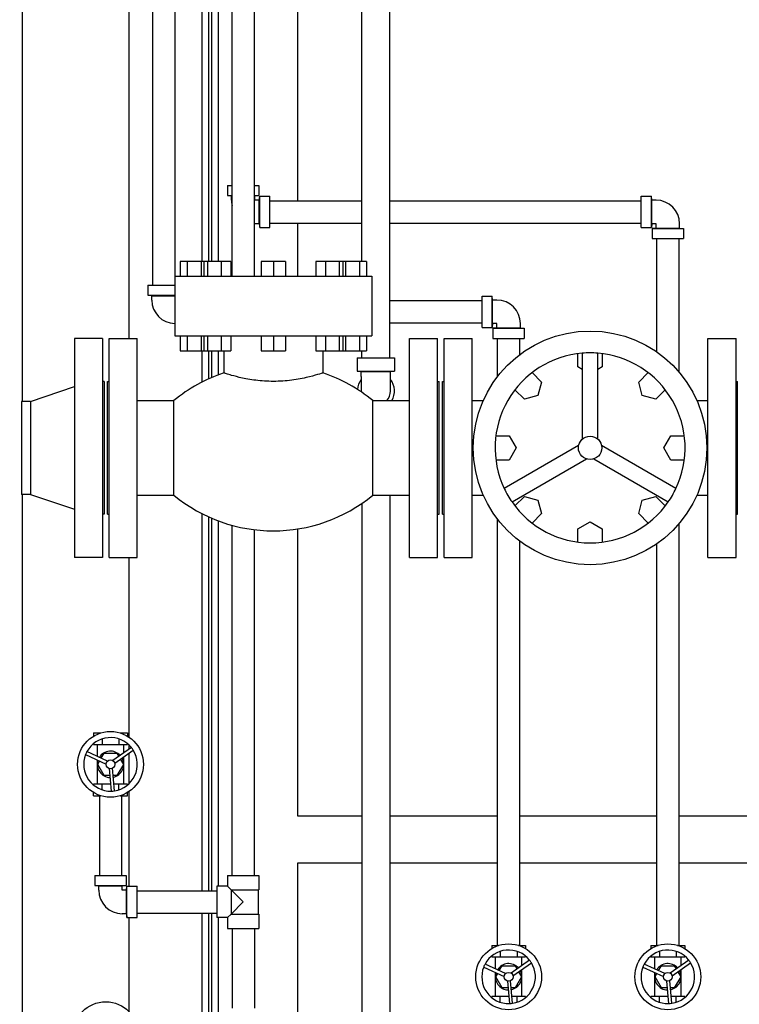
# Model space of a CAD drawing. Header units: inches. Extents: x 36 to 1719, y -84 to 1122.
# Tile 19 of 256: x 333 to 360, y 309 to 346. Entities that reach past the tile are written whole.
import ezdxf

# ---------------------------------------------------------------- set-up
doc = ezdxf.new("R2010")
doc.units = ezdxf.units.IN
doc.header["$LTSCALE"] = 48
doc.header["$MEASUREMENT"] = 0
doc.layers.add('Dimension (ANSI)', color=7, linetype='Continuous', lineweight=25)
doc.layers.add('Visible (ANSI)', color=7, linetype='Continuous', lineweight=30)
doc.styles.add('Note Text (ANSI)', font='tahoma.ttf')
doc.dimstyles.new('Architectural (ANSI)', dxfattribs={"dimscale": 48, "dimtxt": 0.125, "dimasz": 0.098425, "dimexe": 0.125, "dimexo": 0.0625, "dimgap": 0.031496, "dimtad": 0, "dimtih": 1, "dimtoh": 1, "dimdec": 4, "dimrnd": 1e-08, "dimzin": 3, "dimdsep": 46, "dimlunit": 4, "dimtxsty": 'Note Text (ANSI)', "dimcen": 0.09, "dimdle": 0.393701, "dimclrd": 256, "dimclre": 256, "dimclrt": 256, "dimadec": 0, "dimazin": 3, "dimtfac": 0.96, "dimtofl": 0, "dimtmove": 0, "dimatfit": 3, "dimfxl": 1, "dimfrac": 2, "dimtolj": 1, "dimtzin": 12, "dimlwd": -1, "dimlwe": -1, "dimarcsym": 0})

# ---------------------------------------------------------------- blocks, each defined once
blk = doc.blocks.new('*D14')
at = {"layer": 'Defpoints', "color": 0, "transparency": 16777216}
for p in [(253.414, 551.717), (119.711, 239.148), (347.163, 239.148)]:
    blk.add_point(p, dxfattribs=at)
at = {"layer": 'Dimension (ANSI)', "transparency": 16777216}
for p, q in [((250.414, 551.717), (113.711, 551.717)), ((119.711, 546.993), (119.711, 398.948)), ((119.711, 243.872), (119.711, 388.349)), ((344.163, 239.148), (113.711, 239.148))]:
    blk.add_line(p, q, dxfattribs=at)
for points in [[(118.924, 546.993), (120.499, 546.993), (119.711, 551.717)], [(118.924, 243.872), (120.499, 243.872), (119.711, 239.148)]]:
    blk.add_solid(points, dxfattribs=at)
at = {"layer": 'Dimension (ANSI)', "transparency": 16777216, "insert": (99.753, 397.437), "char_height": 6, "attachment_point": 1, "style": 'Note Text (ANSI)'}
blk.add_mtext('\\A1;26\'-0 9/16"', dxfattribs=at)

msp = doc.modelspace()

# ---------------------------------------------------------------- linework, layer by layer
at = {"layer": 'Visible (ANSI)'}
for p, q in [((338.2429, 398.92193), (338.2429, 335.92193)), ((339.0829, 398.92193), (339.0829, 335.92193)), ((333.3504, 331.54693), (333.3504, 390.26568)), ((337.3504, 390.26568), (337.3504, 333.92193)), ((340.1004, 390.26568), (340.1004, 336.81693)), ((340.3504, 390.26568), (340.3504, 336.81693)), ((340.4754, 336.81693), (340.4754, 390.26568)), ((340.7254, 336.81693), (340.7254, 390.26568)), ((346.1379, 336.81693), (346.1379, 369.60795)), ((347.1879, 333.18693), (347.1879, 369.60795)), ((341.2429, 336.25693), (341.2429, 364.73943)), ((342.0829, 336.25693), (342.0829, 364.73943)), ((343.7254, 339.10193), (343.7254, 348.92193)), ((341.0744, 339.68193), (341.0744, 339.30193)), ((341.0744, 339.68193), (341.2429, 339.68193)), ((342.0829, 339.68193), (342.2514, 339.68193)), ((342.2514, 339.68193), (342.2514, 339.30193)), ((341.2199, 339.28793), (341.0744, 339.30193)), ((341.0744, 339.30193), (341.2429, 339.30193)), ((341.2199, 339.28793), (341.2429, 339.28793)), ((341.2199, 339.12493), (341.2199, 339.28793)), ((342.0829, 339.30193), (342.2514, 339.30193)), ((342.0829, 339.28793), (342.1059, 339.28793)), ((342.1059, 339.28793), (342.2514, 339.30193)), ((342.1059, 339.12493), (342.1059, 339.28793)), ((342.2689, 339.12493), (342.1059, 339.12493)), ((342.2689, 339.12493), (342.2829, 339.27043)), ((342.2689, 338.23893), (342.2689, 339.12493)), ((342.2829, 339.27043), (342.6629, 339.27043)), ((342.2829, 338.09343), (342.2829, 339.27043)), ((342.6629, 338.09343), (342.6629, 339.27043)), ((342.6629, 339.10193), (346.1379, 339.10193)), ((347.1879, 339.10193), (356.6629, 339.10193)), ((356.6629, 339.27043), (357.0429, 339.27043)), ((356.6629, 338.09343), (356.6629, 339.27043)), ((357.0569, 339.12493), (357.0429, 339.27043)), ((357.0429, 338.09343), (357.0429, 339.27043)), ((357.0569, 338.23893), (357.0569, 339.12493)), ((357.2199, 339.12493), (357.0569, 339.12493)), ((342.2689, 338.23893), (342.1059, 338.23893)), ((342.2689, 338.23893), (342.2829, 338.09343)), ((342.6629, 338.26193), (346.1379, 338.26193)), ((343.7254, 336.25693), (343.7254, 338.26193)), ((347.1879, 338.26193), (356.6629, 338.26193)), ((357.0569, 338.23893), (357.0429, 338.09343)), ((357.2199, 338.23893), (357.0569, 338.23893)), ((357.2199, 338.07593), (357.2199, 338.23893)), ((358.1059, 338.07593), (358.1059, 338.23893)), ((342.2829, 338.09343), (342.6629, 338.09343)), ((356.6629, 338.09343), (357.0429, 338.09343)), ((357.2199, 338.07593), (357.0744, 338.06193)), ((357.0744, 338.06193), (357.0744, 337.68193)), ((357.0744, 338.06193), (358.2514, 338.06193)), ((357.2199, 338.07593), (358.1059, 338.07593)), ((358.1059, 338.07593), (358.2514, 338.06193)), ((358.2514, 338.06193), (358.2514, 337.68193)), ((357.0744, 337.68193), (358.2514, 337.68193)), ((357.2429, 333.41078), (357.2429, 337.68193)), ((358.0829, 332.64956), (358.0829, 337.68193)), ((339.2909, 336.81693), (339.2909, 336.25693)), ((339.5549, 336.81693), (339.2909, 336.81693)), ((339.5549, 336.81693), (339.5549, 336.25693)), ((340.0829, 336.81693), (339.5549, 336.81693)), ((340.0829, 336.81693), (340.0829, 336.25693)), ((340.18142, 336.81693), (340.0829, 336.81693)), ((340.18142, 336.81693), (340.18142, 336.25693)), ((340.31808, 336.81693), (340.18142, 336.81693)), ((340.31808, 336.81693), (340.31808, 336.25693)), ((340.82809, 336.81693), (340.31808, 336.81693)), ((340.82809, 336.81693), (340.82809, 336.25693)), ((341.20144, 336.81693), (340.82809, 336.81693)), ((341.20144, 336.81693), (341.20144, 336.25693)), ((342.34064, 336.81693), (342.34064, 336.25693)), ((342.7979, 336.81693), (342.34064, 336.81693)), ((342.7979, 336.81693), (342.7979, 336.25693)), ((343.25517, 336.81693), (342.7979, 336.81693)), ((343.25517, 336.81693), (343.25517, 336.25693)), ((344.39437, 336.81693), (344.39437, 336.25693)), ((344.76772, 336.81693), (344.39437, 336.81693)), ((344.76772, 336.81693), (344.76772, 336.25693)), ((345.27773, 336.81693), (344.76772, 336.81693)), ((345.27773, 336.81693), (345.27773, 336.25693)), ((345.41438, 336.81693), (345.27773, 336.81693)), ((345.41438, 336.81693), (345.41438, 336.25693)), ((345.5129, 336.81693), (345.41438, 336.81693)), ((345.5129, 336.81693), (345.5129, 336.25693)), ((346.0409, 336.81693), (345.5129, 336.81693)), ((346.0409, 336.81693), (346.0409, 336.25693)), ((346.3049, 336.81693), (346.0409, 336.81693)), ((346.3049, 336.81693), (346.3049, 336.25693)), ((339.0854, 336.25693), (339.0854, 334.01693)), ((339.0854, 336.25693), (346.5104, 336.25693)), ((346.5104, 336.25693), (346.5104, 334.01693)), ((338.0744, 335.92193), (338.0744, 335.54193)), ((338.0744, 335.92193), (339.0854, 335.92193)), ((338.2199, 335.52793), (338.0744, 335.54193)), ((338.0744, 335.54193), (339.0854, 335.54193)), ((338.2199, 335.52793), (339.0854, 335.52793)), ((338.2199, 335.36493), (338.2199, 335.52793)), ((347.1879, 335.34193), (350.6629, 335.34193)), ((350.6629, 335.51043), (351.0429, 335.51043)), ((350.6629, 334.33343), (350.6629, 335.51043)), ((351.0569, 335.36493), (351.0429, 335.51043)), ((351.0429, 334.33343), (351.0429, 335.51043)), ((351.0569, 334.47893), (351.0569, 335.36493)), ((351.2199, 335.36493), (351.0569, 335.36493)), ((347.1879, 334.50193), (350.6629, 334.50193)), ((351.0569, 334.47893), (351.0429, 334.33343)), ((351.2199, 334.47893), (351.0569, 334.47893)), ((351.2199, 334.31593), (351.2199, 334.47893)), ((352.1059, 334.31593), (352.1059, 334.47893)), ((350.6629, 334.33343), (351.0429, 334.33343)), ((351.2199, 334.31593), (351.0744, 334.30193)), ((351.0744, 334.30193), (351.0744, 333.92193)), ((351.0744, 334.30193), (352.2514, 334.30193)), ((351.2199, 334.31593), (352.1059, 334.31593)), ((352.1059, 334.31593), (352.2514, 334.30193)), ((352.2514, 334.30193), (352.2514, 333.92193)), ((336.3629, 333.92193), (335.3029, 333.92193)), ((335.3029, 333.92193), (335.3029, 325.67193)), ((336.3629, 333.92193), (336.3629, 325.67193)), ((336.6079, 333.92193), (337.6679, 333.92193)), ((336.6079, 325.67193), (336.6079, 333.92193)), ((337.6679, 325.67193), (337.6679, 333.92193)), ((339.0854, 334.01693), (346.5104, 334.01693)), ((339.2909, 334.01693), (339.2909, 333.45693)), ((339.5549, 334.01693), (339.5549, 333.45693)), ((340.0829, 334.01693), (340.0829, 333.45693)), ((340.18142, 334.01693), (340.18142, 333.45693)), ((340.31808, 334.01693), (340.31808, 333.45693)), ((340.82809, 334.01693), (340.82809, 333.45693)), ((341.20144, 334.01693), (341.20144, 333.45693)), ((342.34064, 334.01693), (342.34064, 333.45693)), ((342.7979, 334.01693), (342.7979, 333.45693)), ((343.25517, 334.01693), (343.25517, 333.45693)), ((344.39437, 334.01693), (344.39437, 333.45693)), ((344.76772, 334.01693), (344.76772, 333.45693)), ((345.27773, 334.01693), (345.27773, 333.45693)), ((345.41438, 334.01693), (345.41438, 333.45693)), ((345.5129, 334.01693), (345.5129, 333.45693)), ((346.0409, 334.01693), (346.0409, 333.45693)), ((346.3049, 334.01693), (346.3049, 333.45693)), ((347.9279, 333.92193), (348.9879, 333.92193)), ((347.9279, 325.67193), (347.9279, 333.92193)), ((348.9879, 325.67193), (348.9879, 333.92193)), ((349.2329, 333.92193), (350.2929, 333.92193)), ((349.2329, 325.67193), (349.2329, 333.92193)), ((350.2929, 325.67193), (350.2929, 333.92193)), ((351.0744, 333.92193), (352.2514, 333.92193)), ((351.2429, 332.47646), (351.2429, 333.92193)), ((352.0829, 333.30941), (352.0829, 333.92193)), ((359.1729, 333.92193), (360.2329, 333.92193)), ((359.1729, 325.67193), (359.1729, 333.92193)), ((360.2329, 325.67193), (360.2329, 333.92193)), ((339.2909, 333.45693), (339.5549, 333.45693)), ((339.5549, 333.45693), (340.0829, 333.45693)), ((340.0829, 333.45693), (340.18142, 333.45693)), ((340.1004, 333.45693), (340.1004, 332.26919)), ((340.18142, 333.45693), (340.31808, 333.45693)), ((340.31808, 333.45693), (340.82809, 333.45693)), ((340.3504, 333.45693), (340.3504, 332.39035)), ((340.4754, 332.4456), (340.4754, 333.45693)), ((340.7254, 332.54596), (340.7254, 333.45693)), ((340.82809, 333.45693), (341.20144, 333.45693)), ((340.9289, 333.45693), (340.9289, 332.61808)), ((342.34064, 333.45693), (342.7979, 333.45693)), ((342.7979, 333.45693), (343.25517, 333.45693)), ((344.39437, 333.45693), (344.76772, 333.45693)), ((344.6669, 333.45693), (344.6669, 332.61808)), ((344.76772, 333.45693), (345.27773, 333.45693)), ((345.27773, 333.45693), (345.41438, 333.45693)), ((345.41438, 333.45693), (345.5129, 333.45693)), ((345.5129, 333.45693), (346.0409, 333.45693)), ((346.0409, 333.45693), (346.3049, 333.45693)), ((346.1379, 333.18693), (346.1379, 333.45693)), ((354.43957, 333.36383), (354.43957, 330.12488)), ((355.02624, 330.12488), (355.02624, 333.36383)), ((345.9624, 333.18693), (345.9624, 332.68693)), ((345.9624, 333.18693), (347.3634, 333.18693)), ((347.3634, 333.18693), (347.3634, 332.68693)), ((354.27564, 332.84293), (354.27564, 333.34655)), ((355.19017, 333.34655), (355.19017, 332.84293)), ((346.1119, 332.67293), (345.9624, 332.68693)), ((345.9624, 332.68693), (347.3634, 332.68693)), ((346.1119, 332.67293), (347.2139, 332.67293)), ((346.1119, 332.48793), (346.1119, 332.67293)), ((347.2139, 332.67293), (347.3634, 332.68693)), ((347.2139, 332.48793), (347.2139, 332.67293)), ((352.54628, 332.63022), (352.90239, 332.27411)), ((354.43957, 332.74828), (354.27564, 332.84293)), ((355.19017, 332.84293), (355.02624, 332.74828)), ((356.56342, 332.27411), (356.91953, 332.63022)), ((336.4229, 332.29693), (336.3629, 332.29693)), ((336.4229, 332.29693), (336.4229, 327.29693)), ((336.5479, 332.29693), (336.6079, 332.29693)), ((336.5479, 327.29693), (336.5479, 332.29693)), ((346.1119, 332.48793), (346.1119, 331.93693)), ((347.2139, 331.93693), (347.2139, 332.48793)), ((348.9879, 332.29693), (349.0479, 332.29693)), ((349.0479, 327.29693), (349.0479, 332.29693)), ((349.1729, 332.29693), (349.2329, 332.29693)), ((349.1729, 327.29693), (349.1729, 332.29693)), ((352.90239, 332.27411), (352.76573, 331.7641)), ((356.70008, 331.7641), (356.56342, 332.27411)), ((360.2329, 332.29693), (360.2929, 332.29693)), ((360.2929, 327.29693), (360.2929, 332.29693)), ((333.6429, 331.54693), (335.3029, 332.10693)), ((352.25572, 331.62744), (351.89961, 331.98355)), ((357.5662, 331.98355), (357.21008, 331.62744)), ((333.6429, 331.54693), (333.3029, 331.54693)), ((333.3029, 331.54693), (333.3029, 328.04693)), ((333.6429, 331.54693), (333.6429, 328.04693)), ((337.6679, 331.57693), (339.0479, 331.57693)), ((339.0479, 328.01693), (339.0479, 331.57693)), ((346.5479, 331.57693), (347.9279, 331.57693)), ((346.5479, 328.01693), (346.5479, 331.57693)), ((350.2929, 331.57693), (350.70903, 331.57693)), ((352.76573, 331.7641), (352.25572, 331.62744)), ((357.21008, 331.62744), (356.70008, 331.7641)), ((358.75678, 331.57693), (359.1729, 331.57693)), ((351.18329, 330.25419), (351.6869, 330.25419)), ((351.6869, 330.25419), (351.9509, 329.79693)), ((357.5149, 329.79693), (357.7789, 330.25419)), ((357.7789, 330.25419), (358.28252, 330.25419)), ((354.30222, 329.88698), (351.4972, 328.26751)), ((351.9509, 329.79693), (351.6869, 329.33967)), ((357.9686, 328.26751), (355.16359, 329.88698)), ((357.7789, 329.33967), (357.5149, 329.79693)), ((351.6869, 329.33967), (351.18329, 329.33967)), ((351.79054, 327.75944), (354.59555, 329.37891)), ((354.87026, 329.37891), (357.67527, 327.75944)), ((358.28252, 329.33967), (357.7789, 329.33967)), ((333.6429, 328.04693), (333.3029, 328.04693)), ((333.3504, 267.20328), (333.3504, 328.04693)), ((333.6429, 328.04693), (335.3029, 327.48693)), ((337.6679, 328.01693), (339.0479, 328.01693)), ((346.5479, 328.01693), (347.9279, 328.01693)), ((347.1879, 328.01693), (347.1879, 299.00054)), ((350.2929, 328.01693), (350.70903, 328.01693)), ((351.89961, 327.6103), (352.25572, 327.96641)), ((352.25572, 327.96641), (352.76573, 327.82976)), ((352.76573, 327.82976), (352.90239, 327.31975)), ((356.56342, 327.31975), (356.70008, 327.82976)), ((356.70008, 327.82976), (357.21008, 327.96641)), ((357.21008, 327.96641), (357.5662, 327.6103)), ((358.75678, 328.01693), (359.1729, 328.01693)), ((346.1379, 327.70831), (346.1379, 299.00054)), ((336.4229, 327.29693), (336.3629, 327.29693)), ((336.5479, 327.29693), (336.6079, 327.29693)), ((340.1004, 327.32467), (340.1004, 313.11693)), ((340.3504, 327.20351), (340.3504, 313.11693)), ((340.4754, 313.11693), (340.4754, 327.14826)), ((348.9879, 327.29693), (349.0479, 327.29693)), ((349.1729, 327.29693), (349.2329, 327.29693)), ((351.2429, 311.05913), (351.2429, 327.11739)), ((352.90239, 327.31975), (352.54628, 326.96364)), ((356.91953, 326.96364), (356.56342, 327.31975)), ((360.2329, 327.29693), (360.2929, 327.29693)), ((340.7254, 313.28543), (340.7254, 327.0479)), ((341.2429, 313.69693), (341.2429, 326.88053)), ((342.0829, 313.69693), (342.0829, 326.71541)), ((343.7254, 315.92193), (343.7254, 326.74528)), ((354.27564, 326.75093), (354.7329, 327.01493)), ((354.27564, 326.24731), (354.27564, 326.75093)), ((354.7329, 327.01493), (355.19017, 326.75093)), ((355.19017, 326.75093), (355.19017, 326.24731)), ((358.0829, 311.06193), (358.0829, 326.9443)), ((352.0829, 311.05913), (352.0829, 326.28445)), ((357.2429, 311.06193), (357.2429, 326.18308)), ((336.3629, 325.67193), (335.3029, 325.67193)), ((336.6079, 325.67193), (337.6679, 325.67193)), ((337.3504, 325.67193), (337.3504, 318.91018)), ((347.9279, 325.67193), (348.9879, 325.67193)), ((349.2329, 325.67193), (350.2929, 325.67193)), ((359.1729, 325.67193), (360.2329, 325.67193)), ((336.02646, 319.05913), (336.02646, 318.94242)), ((336.02646, 319.05913), (336.28477, 319.05913)), ((337.04104, 319.05913), (337.29935, 319.05913)), ((337.29935, 319.05913), (337.29935, 318.94242)), ((336.02646, 318.66065), (336.02646, 318.62606)), ((336.02646, 318.62606), (336.34468, 318.62606)), ((336.16684, 318.17646), (336.16684, 318.62606)), ((336.34468, 318.83526), (336.34468, 318.62606)), ((336.34468, 318.62606), (336.98113, 318.62606)), ((336.98113, 318.83526), (336.98113, 318.62606)), ((336.98113, 318.62606), (337.29935, 318.62606)), ((337.15897, 318.30271), (337.15897, 318.62606)), ((337.29935, 318.66065), (337.29935, 318.62606)), ((337.3504, 318.6162), (337.3504, 318.43735)), ((335.72344, 318.2454), (336.49583, 317.88717)), ((336.54801, 317.99967), (335.77562, 318.3579)), ((336.31303, 318.10865), (336.42139, 318.29634)), ((336.42139, 318.29634), (336.90441, 318.29634)), ((337.45079, 318.50795), (336.75435, 318.01815)), ((336.82569, 317.91671), (337.52213, 318.40651)), ((336.90441, 318.29634), (336.97531, 318.17355)), ((337.15897, 317.13), (337.15897, 318.1511)), ((337.3504, 318.28573), (337.3504, 317.13985)), ((336.16684, 317.13), (336.16684, 318.03975)), ((336.17988, 317.87803), (336.25078, 318.00082)), ((336.42139, 317.45972), (336.17988, 317.87803)), ((337.14592, 317.87803), (336.90441, 317.45972)), ((337.03756, 318.06572), (337.14592, 317.87803)), ((336.63811, 317.45972), (336.42139, 317.45972)), ((336.61501, 317.71771), (336.69096, 316.86968)), ((336.81448, 316.88074), (336.73853, 317.72877)), ((336.90441, 317.45972), (336.76263, 317.45972)), ((336.02646, 317.09541), (336.02646, 317.13)), ((336.34468, 317.13), (336.02646, 317.13)), ((336.66765, 317.13), (336.34468, 317.13)), ((336.34468, 316.9208), (336.34468, 317.13)), ((336.98113, 317.13), (336.79216, 317.13)), ((336.98113, 316.9208), (336.98113, 317.13)), ((337.29935, 317.13), (336.98113, 317.13)), ((337.29935, 317.09541), (337.29935, 317.13)), ((336.02646, 316.69693), (336.02646, 316.81364)), ((336.02646, 316.69693), (336.28477, 316.69693)), ((336.2429, 316.69693), (336.2429, 313.69693)), ((337.04104, 316.69693), (337.29935, 316.69693)), ((337.0829, 316.69693), (337.0829, 313.69693)), ((337.29935, 316.69693), (337.29935, 316.81364)), ((337.3504, 316.84588), (337.3504, 313.28543)), ((346.1379, 315.92193), (343.7254, 315.92193)), ((351.2429, 315.92193), (347.1879, 315.92193)), ((357.2429, 315.92193), (352.0829, 315.92193)), ((362.2429, 315.92193), (358.0829, 315.92193)), ((343.7254, 314.17193), (346.1379, 314.17193)), ((343.7254, 286.20332), (343.7254, 314.17193)), ((347.1879, 314.17193), (351.2429, 314.17193)), ((352.0829, 314.17193), (357.2429, 314.17193)), ((358.0829, 314.17193), (362.2429, 314.17193)), ((336.0744, 313.69693), (336.0744, 313.31693)), ((336.0744, 313.69693), (337.2514, 313.69693)), ((337.2514, 313.69693), (337.2514, 313.31693)), ((341.0744, 313.69693), (341.0744, 313.28543)), ((341.0744, 313.69693), (342.2514, 313.69693)), ((342.2514, 313.69693), (342.2514, 313.15593)), ((336.2199, 313.30293), (336.0744, 313.31693)), ((336.0744, 313.31693), (337.2514, 313.31693)), ((336.2199, 313.30293), (337.1059, 313.30293)), ((336.2199, 313.13993), (336.2199, 313.30293)), ((337.1059, 313.30293), (337.2514, 313.31693)), ((337.1059, 313.13993), (337.1059, 313.30293)), ((337.2689, 313.13993), (337.1059, 313.13993)), ((337.2689, 313.13993), (337.2829, 313.28543)), ((337.2689, 312.25393), (337.2689, 313.13993)), ((337.2829, 313.28543), (337.6629, 313.28543)), ((337.2829, 312.10843), (337.2829, 313.28543)), ((337.6629, 312.10843), (337.6629, 313.28543)), ((337.6629, 313.11693), (340.6629, 313.11693)), ((341.0744, 313.28543), (340.6629, 313.28543)), ((340.6629, 313.28543), (340.6629, 312.10843)), ((341.2039, 313.15593), (341.0744, 313.28543)), ((341.2039, 313.15593), (341.2039, 312.23793)), ((341.6629, 312.69693), (341.2039, 313.15593)), ((341.2039, 313.15593), (342.2514, 313.15593)), ((342.22665, 313.15593), (342.22665, 312.23793)), ((341.2039, 312.23793), (341.6629, 312.69693)), ((337.2689, 312.25393), (337.1059, 312.25393)), ((337.2689, 312.25393), (337.2829, 312.10843)), ((337.6629, 312.27693), (340.6629, 312.27693)), ((340.1004, 312.27693), (340.1004, 308.11693)), ((340.3504, 312.27693), (340.3504, 308.11693)), ((340.4754, 308.11693), (340.4754, 312.27693)), ((341.0744, 312.10843), (341.2039, 312.23793)), ((341.2039, 312.23793), (342.2514, 312.23793)), ((342.2514, 312.23793), (342.2514, 311.69693)), ((337.2829, 312.10843), (337.6629, 312.10843)), ((337.3504, 312.10843), (337.3504, 308.58209)), ((341.0744, 312.10843), (340.6629, 312.10843)), ((340.7254, 308.28543), (340.7254, 312.10843)), ((341.0744, 312.10843), (341.0744, 311.69693)), ((341.0744, 311.69693), (342.2514, 311.69693)), ((341.2429, 311.69693), (341.2429, 308.69693)), ((342.0829, 311.69693), (342.0829, 308.69693)), ((351.02646, 311.05913), (351.02646, 310.94242)), ((351.02646, 311.05913), (351.28477, 311.05913)), ((351.34468, 310.83526), (351.34468, 310.62606)), ((351.98113, 310.83526), (351.98113, 310.62606)), ((352.04104, 311.05913), (352.29935, 311.05913)), ((352.29935, 311.05913), (352.29935, 310.94242)), ((357.02646, 311.05913), (357.02646, 310.94242)), ((357.02646, 311.05913), (357.28477, 311.05913)), ((357.2429, 311.06193), (357.29361, 311.06193)), ((357.34468, 310.83526), (357.34468, 310.62606)), ((357.98113, 310.83526), (357.98113, 310.62606)), ((358.0322, 311.06193), (358.0829, 311.06193)), ((358.04104, 311.05913), (358.29935, 311.05913)), ((358.29935, 311.05913), (358.29935, 310.94242)), ((351.02646, 310.66065), (351.02646, 310.62606)), ((351.02646, 310.62606), (351.34468, 310.62606)), ((351.16684, 310.17646), (351.16684, 310.62606)), ((351.34468, 310.62606), (351.98113, 310.62606)), ((352.45079, 310.50795), (351.75435, 310.01815)), ((351.82569, 309.91671), (352.52213, 310.40651)), ((351.98113, 310.62606), (352.29935, 310.62606)), ((352.15897, 310.30271), (352.15897, 310.62606)), ((352.29935, 310.66065), (352.29935, 310.62606)), ((357.02646, 310.66065), (357.02646, 310.62606)), ((357.02646, 310.62606), (357.34468, 310.62606)), ((357.16684, 310.17646), (357.16684, 310.62606)), ((357.34468, 310.62606), (357.98113, 310.62606)), ((358.45079, 310.50795), (357.75435, 310.01815)), ((357.82569, 309.91671), (358.52213, 310.40651)), ((357.98113, 310.62606), (358.29935, 310.62606)), ((358.15897, 310.30271), (358.15897, 310.62606)), ((358.29935, 310.66065), (358.29935, 310.62606)), ((350.72344, 310.2454), (351.49583, 309.88717)), ((351.54801, 309.99967), (350.77562, 310.3579)), ((351.16684, 309.13), (351.16684, 310.03975)), ((351.17988, 309.87803), (351.25078, 310.00082)), ((351.31303, 310.10865), (351.42139, 310.29634)), ((351.42139, 310.29634), (351.90441, 310.29634)), ((351.90441, 310.29634), (351.97531, 310.17355)), ((352.03756, 310.06572), (352.14592, 309.87803)), ((352.15897, 309.13), (352.15897, 310.1511)), ((356.72344, 310.2454), (357.49583, 309.88717)), ((357.54801, 309.99967), (356.77562, 310.3579)), ((357.16684, 309.13), (357.16684, 310.03975)), ((357.17988, 309.87803), (357.25078, 310.00082)), ((357.31303, 310.10865), (357.42139, 310.29634)), ((357.42139, 310.29634), (357.90441, 310.29634)), ((357.90441, 310.29634), (357.97531, 310.17355)), ((358.03756, 310.06572), (358.14592, 309.87803)), ((358.15897, 309.13), (358.15897, 310.1511)), ((351.42139, 309.45972), (351.17988, 309.87803)), ((351.61501, 309.71771), (351.69096, 308.86968)), ((351.81448, 308.88074), (351.73853, 309.72877)), ((352.14592, 309.87803), (351.90441, 309.45972)), ((357.42139, 309.45972), (357.17988, 309.87803)), ((357.61501, 309.71771), (357.69096, 308.86968)), ((357.81448, 308.88074), (357.73853, 309.72877)), ((358.14592, 309.87803), (357.90441, 309.45972)), ((351.63811, 309.45972), (351.42139, 309.45972)), ((351.90441, 309.45972), (351.76263, 309.45972)), ((357.63811, 309.45972), (357.42139, 309.45972)), ((357.90441, 309.45972), (357.76263, 309.45972)), ((351.02646, 309.09541), (351.02646, 309.13)), ((351.34468, 309.13), (351.02646, 309.13)), ((351.66765, 309.13), (351.34468, 309.13)), ((351.34468, 308.9208), (351.34468, 309.13)), ((351.98113, 309.13), (351.79216, 309.13)), ((351.98113, 308.9208), (351.98113, 309.13)), ((352.29935, 309.13), (351.98113, 309.13)), ((352.29935, 309.09541), (352.29935, 309.13)), ((357.02646, 309.09541), (357.02646, 309.13)), ((357.34468, 309.13), (357.02646, 309.13)), ((357.66765, 309.13), (357.34468, 309.13)), ((357.34468, 308.9208), (357.34468, 309.13)), ((357.98113, 309.13), (357.79216, 309.13)), ((357.98113, 308.9208), (357.98113, 309.13)), ((358.29935, 309.13), (357.98113, 309.13)), ((358.29935, 309.09541), (358.29935, 309.13))]:
    msp.add_line(p, q, dxfattribs=at)
for centre, radius in [((354.7329, 329.79693), 4.4), ((354.7329, 329.79693), 0.44), ((336.6629, 317.87803), 1.24016), ((336.6629, 317.87803), 0.16732), ((351.6629, 309.87803), 1.24016), ((357.6629, 309.87803), 1.24016), ((351.6629, 309.87803), 0.16732), ((357.6629, 309.87803), 0.16732), ((336.4818, 307.69693), 1.24016)]:
    msp.add_circle(centre, radius, dxfattribs=at)
for centre, radius, start, end in [((342.1059, 339.12493), 0.886, 180, 193.083643), ((357.2199, 338.23893), 0.886, 0, 90), ((342.1059, 339.12493), 0.886, 268.512471, 270), ((339.1059, 335.36493), 0.886, 180, 268.674189), ((351.2199, 334.47893), 0.886, 0, 90), ((354.7329, 329.79693), 3.57895, 94.701279, 205.298721), ((354.7329, 329.79693), 3.57895, 85.298721, 94.701279), ((354.7329, 329.79693), 3.57895, 334.701279, 85.298721), ((342.7979, 327.02173), 5.9002, 108.467651, 129.462436), ((342.7979, 327.02173), 5.9002, 50.537564, 71.532349), ((346.6629, 331.93693), 0.7005, 141.86714, 174.856929), ((346.6629, 331.93693), 0.7005, 329.074798, 38.13286), ((346.6629, 331.93693), 0.551, 180, 183.574732), ((346.6629, 331.93693), 0.551, 319.204774, 0), ((354.7329, 329.79693), 3.57895, 205.298721, 214.701279), ((354.7329, 329.79693), 3.57895, 325.298721, 334.701279), ((342.7979, 332.57212), 5.9002, 230.537564, 309.462436), ((354.7329, 329.79693), 3.57895, 214.701279, 325.298721), ((336.6629, 317.87803), 1.00874, 38.642414, 151.593963), ((336.6629, 317.87803), 1.00874, 158.642414, 271.593963), ((336.6629, 317.87803), 1.00874, 151.593963, 158.642414), ((336.6629, 317.87803), 0.49606, 42.298945, 147.937433), ((336.6629, 317.87803), 1.00874, 278.642414, 31.593963), ((336.6629, 317.87803), 1.00874, 31.593963, 38.642414), ((336.6629, 317.87803), 0.49606, 162.298945, 267.937433), ((336.6629, 317.87803), 0.49606, 282.298945, 27.937433), ((336.6629, 317.87803), 1.00874, 271.593963, 278.642414), ((337.1059, 313.13993), 0.886, 180, 270), ((351.6629, 309.87803), 1.00874, 38.642414, 151.593963), ((357.6629, 309.87803), 1.00874, 38.642414, 151.593963), ((351.6629, 309.87803), 0.49606, 42.298945, 147.937433), ((351.6629, 309.87803), 1.00874, 278.642414, 31.593963), ((351.6629, 309.87803), 1.00874, 31.593963, 38.642414), ((357.6629, 309.87803), 0.49606, 42.298945, 147.937433), ((357.6629, 309.87803), 1.00874, 278.642414, 31.593963), ((357.6629, 309.87803), 1.00874, 31.593963, 38.642414), ((351.6629, 309.87803), 1.00874, 158.642414, 271.593963), ((351.6629, 309.87803), 1.00874, 151.593963, 158.642414), ((351.6629, 309.87803), 0.49606, 162.298945, 267.937433), ((351.6629, 309.87803), 0.49606, 282.298945, 27.937433), ((357.6629, 309.87803), 1.00874, 158.642414, 271.593963), ((357.6629, 309.87803), 1.00874, 151.593963, 158.642414), ((357.6629, 309.87803), 0.49606, 162.298945, 267.937433), ((357.6629, 309.87803), 0.49606, 282.298945, 27.937433), ((351.6629, 309.87803), 1.00874, 271.593963, 278.642414), ((357.6629, 309.87803), 1.00874, 271.593963, 278.642414)]:
    msp.add_arc(centre, radius, start, end, dxfattribs=at)
msp.add_open_spline([(344.6669, 332.61808), (344.6669, 332.61808), (344.66568, 332.61768), (344.65905, 332.61551), (344.65135, 332.61298), (344.61822, 332.60224), (344.58302, 332.5909), (344.44908, 332.54969), (344.32326, 332.51252), (343.99778, 332.43213), (343.79622, 332.38945), (343.35707, 332.32649), (343.1255, 332.3062), (342.65886, 332.2983), (342.43081, 332.30972), (342.00117, 332.35646), (341.8036, 332.39062), (341.4713, 332.4614), (341.33407, 332.49711), (341.14706, 332.5497), (341.08385, 332.56889), (341.00813, 332.59249), (340.98557, 332.5997), (340.95313, 332.61015), (340.94221, 332.61372), (340.9312, 332.61733), (340.9289, 332.61808), (340.9289, 332.61808)], degree=3, knots=[-15.05557485, -15.05557485, -15.05557485, -15.05557485, -14.75747201, -14.75747201, -14.25082004, -14.25082004, -13.25768616, -13.25768616, -11.46440622, -11.46440622, -9.56686902, -9.56686902, -7.75582879, -7.75582879, -6.00806838, -6.00806838, -4.29104344, -4.29104344, -2.71890967, -2.71890967, -1.61820131, -1.61820131, -0.97952364, -0.97952364, -0.40748595, -0.40748595, 0, 0, 0, 0], dxfattribs=at)

# ---------------------------------------------------------------- dimensions: what is measured, and where the dimension line sits
at = {"layer": 'Dimension (ANSI)'}
dim = msp.add_linear_dim(base=(119.7113, 239.14773), p1=(253.4139, 551.71693), p2=(347.1629, 239.14773), angle=90, dimstyle='Architectural (ANSI)', override={"dimgap": 0.031496, "dimdec": 4, "dimlfac": 1, "dimtol": 0, "dimlim": 0, "dimtp": 0, "dimtm": 0, "dimtdec": 2, "dimatfit": 1}, dxfattribs=at)
dim.commit()
dim.dimension.update_dxf_attribs({"geometry": '*D14', "text_midpoint": (119.7113, 393.64874), "dimtype": 160})

doc.saveas('drawing.dxf')
